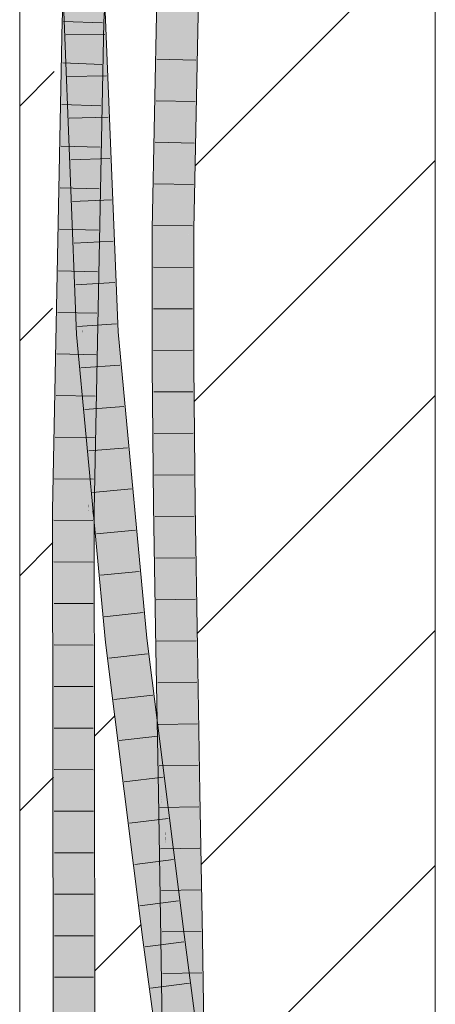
# Model space of a CAD drawing. Extents: x -620 to 300, y 62 to 1107.
# Tile 148 of 256: x 187.84 to 190.34, y 703.13 to 709.06. Entities that reach past the tile are written whole.
import ezdxf
from ezdxf.lldxf.tags import DXFTag

# ---------------------------------------------------------------- set-up
doc = ezdxf.new("R2010")
doc.units = 0
doc.layers.get('0').update_dxf_attribs({"lineweight": 35})
doc.layers.add('E_Detail_Linie_Text_Bem', color=7, linetype='Continuous', lineweight=13)
for name, color, linetype, lineweight, true_color in [('E_Detail_Wandschraffur', 7, 'Continuous', 5, 0xc0c0c0), ('E_Leerrohr 25-A06G9G0X8I', 7, 'Continuous', 9, 0xff8000), ('E_Leerrohr 25-Shading', 7, 'Continuous', 9, 0xff8000)]:
    doc.layers.add(name, color=color, linetype=linetype, lineweight=lineweight, true_color=true_color)
tags = doc.linetypes.add('fein_strichliert', pattern=[4, 1, -2, 1]).pattern_tags.tags
tags[8:9] = [DXFTag(74, 4), DXFTag(75, 0), DXFTag(340, '0'), DXFTag(46, 0.0), DXFTag(50, 0.0), DXFTag(44, 0.0), DXFTag(45, 0.0)]
tags[6:7] = [DXFTag(74, 4), DXFTag(75, 0), DXFTag(340, '0'), DXFTag(46, 0.0), DXFTag(50, 0.0), DXFTag(44, 0.0), DXFTag(45, 0.0)]
tags[4:5] = [DXFTag(74, 4), DXFTag(75, 0), DXFTag(340, '0'), DXFTag(46, 0.0), DXFTag(50, 0.0), DXFTag(44, 0.0), DXFTag(45, 0.0)]

# ---------------------------------------------------------------- blocks, each defined once
blk = doc.blocks.new('Shading-A06G9FMP8I', base_point=(188.1987, 722.6844))
at = {"layer": 'E_Leerrohr 25-Shading', "color": 31, "true_color": 0xfabd7f}
for points in [[(188.3957, 712.1589), (188.2479, 709.4858), (188.3122, 709.0479), (188.2649, 709.0496)], [(188.3957, 712.1589), (188.3122, 709.0479), (188.4838, 712.152)], [(188.2126, 710.1464), (188.2195, 710.5728), (188.1539, 709.0538), (188.1463, 709.2489)], [(188.2126, 710.1464), (188.1539, 709.0538), (188.1847, 709.0527)], [(188.7997, 709.5251), (188.7113, 709.528), (188.7653, 707.8005), (188.6769, 707.8018)], [(188.8616, 709.5231), (188.7997, 709.5251), (188.8008, 707.8), (188.7653, 707.8005)], [(188.8537, 707.7994), (188.888, 709.5223), (188.8008, 707.8), (188.8616, 709.5231)], [(188.1931, 709.0524), (188.1949, 709.0523), (188.1976, 709.2225)], [(188.2305, 709.1707), (188.231, 709.2426), (188.2239, 709.0512)], [(188.142, 709.1718), (188.1355, 709.0546), (188.149, 709.0541)], [(188.1458, 709.1082), (188.149, 709.0541), (188.1493, 709.1718), (188.1539, 709.0538)], [(188.1877, 709.1713), (188.1847, 709.0527), (188.1963, 709.1712), (188.1931, 709.0524)], [(188.1989, 709.1711), (188.1949, 709.0523), (188.2271, 709.1707), (188.2239, 709.0512)], [(188.1968, 709.1711), (188.1949, 709.0523), (188.1989, 709.1711)], [(188.2239, 709.0512), (188.2283, 709.1707), (188.2271, 709.1707)], [(188.2649, 709.0496), (188.2602, 709.1702), (188.2239, 709.0512), (188.2305, 709.1707)], [(188.1475, 709.1082), (188.1463, 709.0644), (188.1891, 709.1083), (188.2049, 708.3862)], [(188.2049, 708.3862), (188.2061, 708.3723), (188.1891, 709.1083), (188.1976, 709.1083)], [(188.229, 709.1085), (188.1976, 709.1083), (188.2315, 708.8542)], [(188.1976, 709.1083), (188.2061, 708.3723), (188.2147, 708.2731)], [(188.2315, 708.8542), (188.1976, 709.1083), (188.2403, 707.9764), (188.2147, 708.2731)], [(188.2329, 709.1085), (188.229, 709.1085), (188.2479, 708.7316), (188.2315, 708.8542)], [(188.2585, 709.1085), (188.2329, 709.1085), (188.2479, 708.7316)], [(188.398, 707.1787), (188.3213, 709.1088), (188.2479, 708.7316), (188.2585, 709.1085)], [(188.0838, 706.1068), (188.1355, 709.0546), (188.0813, 706.2888)], [(188.0838, 706.1068), (188.1675, 706.8293), (188.1355, 709.0546), (188.1722, 707.4363)], [(188.1737, 707.6287), (188.1557, 708.9258), (188.1355, 709.0546), (188.149, 709.0541)], [(188.1737, 707.6287), (188.1355, 709.0546), (188.1722, 707.4363)], [(188.2061, 708.3723), (188.1463, 709.0644), (188.2195, 707.2194)], [(188.1557, 708.9258), (188.1539, 709.0538), (188.149, 709.0541)], [(188.1847, 709.0527), (188.1539, 709.0538), (188.1737, 707.6287)], [(188.1931, 709.0524), (188.1847, 709.0527), (188.1775, 707.3517), (188.1737, 707.6287)], [(188.1829, 706.9625), (188.1949, 709.0523), (188.1775, 707.3517), (188.1931, 709.0524)], [(188.2545, 706.1052), (188.2239, 709.0512), (188.1948, 706.1057), (188.1829, 706.9625)], [(188.2239, 709.0512), (188.1949, 709.0523), (188.2083, 708.2564), (188.1903, 708.2558)], [(188.2649, 709.0496), (188.2239, 709.0512), (188.2845, 707.6364), (188.2545, 706.1052)], [(188.3122, 709.0479), (188.2649, 709.0496), (188.2845, 707.6364)], [(188.2592, 707.7579), (188.2479, 708.7316), (188.2403, 707.9764), (188.2315, 708.8542)], [(188.2479, 708.7316), (188.2568, 707.9684), (188.3098, 707.1729)], [(188.398, 707.1787), (188.2479, 708.7316), (188.3098, 707.1729)], [(188.2147, 708.2731), (188.2061, 708.3723), (188.228, 707.3341), (188.2071, 708.2846)], [(188.1903, 708.2558), (188.187, 707.6803), (188.2083, 708.2564), (188.1955, 707.6075)], [(188.2071, 708.2846), (188.2195, 707.2194), (188.228, 707.3341)], [(188.2147, 708.2731), (188.228, 707.3341), (188.2326, 707.3973)], [(188.2326, 707.3973), (188.2445, 707.5586), (188.2147, 708.2731), (188.2403, 707.9764)], [(188.2445, 707.5586), (188.2592, 707.7579), (188.2403, 707.9764)], [(188.2568, 707.9684), (188.2592, 707.7579), (188.3098, 707.1729)], [(188.7653, 707.8005), (188.6769, 707.8018), (188.7655, 706.98), (188.6771, 706.9796)], [(188.8008, 707.8), (188.7653, 707.8005), (188.7801, 706.9801), (188.7655, 706.98)], [(188.8538, 707.2263), (188.8537, 707.7994), (188.7863, 707.2256), (188.8008, 707.8)], [(188.2484, 707.1688), (188.2661, 707.17), (188.2445, 707.5586), (188.2592, 707.7579)], [(188.2592, 707.7579), (188.2637, 707.3701), (188.3098, 707.1729), (188.2802, 707.1709)], [(188.187, 707.6803), (188.1829, 706.9625), (188.1955, 707.6075)], [(188.1737, 707.6287), (188.1722, 707.4363), (188.1775, 707.3516), (188.1765, 707.2443)], [(188.2373, 707.1681), (188.2484, 707.1688), (188.2326, 707.3973), (188.2445, 707.5586)], [(188.1722, 707.4363), (188.1675, 706.8293), (188.1765, 707.2443), (188.1732, 706.8785)], [(188.2326, 707.3973), (188.228, 707.3341), (188.2373, 707.1681), (188.2316, 707.1677)], [(188.2637, 707.3701), (188.2661, 707.17), (188.2802, 707.1709)], [(188.1765, 707.2443), (188.1829, 706.9625), (188.1775, 707.3516)], [(188.228, 707.3341), (188.2195, 707.2194), (188.2316, 707.1677), (188.2216, 707.1671)], [(188.1732, 706.8785), (188.1829, 706.9625), (188.1765, 707.2443)], [(188.7801, 706.9801), (188.8539, 706.9805), (188.7863, 707.2256), (188.8538, 707.2263)], [(188.2316, 707.1677), (188.2216, 707.1671), (188.2426, 706.9428)], [(188.2426, 706.9428), (188.2535, 706.826), (188.2316, 707.1677), (188.2373, 707.1681)], [(188.2373, 707.1681), (188.2535, 706.826), (188.2484, 707.1688), (188.266, 706.6929)], [(188.266, 706.6929), (188.2845, 706.4954), (188.2484, 707.1688), (188.2661, 707.17)], [(188.2845, 706.4954), (188.483, 705.3242), (188.2661, 707.17), (188.2802, 707.1709)], [(188.483, 705.3242), (188.3098, 707.1729), (188.2802, 707.1709)], [(188.4952, 706.1412), (188.398, 707.1787), (188.483, 705.3242), (188.3098, 707.1729)], [(188.1661, 706.106), (188.1829, 706.9625), (188.1732, 706.8785)], [(188.1829, 706.9625), (188.1661, 706.106), (188.178, 706.1059)], [(188.1829, 706.9625), (188.178, 706.1059), (188.1948, 706.1057)], [(188.7701, 706.4931), (188.7655, 706.98), (188.6817, 706.4949), (188.6771, 706.9796)], [(188.7801, 706.9801), (188.7655, 706.98), (188.7701, 706.4931)], [(188.8619, 706.1382), (188.8539, 706.9805), (188.7701, 706.4931), (188.7801, 706.9801)], [(188.1675, 706.8293), (188.0838, 706.1068), (188.1619, 706.106)], [(188.1619, 706.106), (188.1661, 706.106), (188.1675, 706.8293), (188.1732, 706.8785)], [(188.483, 705.3242), (188.2845, 706.4954), (188.3951, 705.3145)], [(188.7735, 706.1371), (188.7701, 706.4931), (188.6851, 706.1359), (188.6817, 706.4949)], [(188.8619, 706.1382), (188.7701, 706.4931), (188.7735, 706.1371)], [(188.0813, 706.2888), (188.0777, 706.1068), (188.0838, 706.1068)], [(188.4952, 706.1412), (188.483, 705.3242), (188.5074, 705.3268)], [(188.5709, 705.3337), (188.4952, 706.1412), (188.5074, 705.3268)], [(188.7735, 706.1371), (188.6851, 706.1359), (188.7867, 705.2773), (188.6983, 705.2758)], [(188.8619, 706.1382), (188.7735, 706.1371), (188.8751, 705.2788), (188.7867, 705.2773)], [(188.0777, 706.1068), (188.0813, 703.3687), (188.0838, 706.1068)], [(188.0838, 706.1068), (188.0813, 703.3687), (188.1619, 706.106), (188.1622, 705.9813)], [(188.1622, 705.9813), (188.1661, 706.106), (188.1619, 706.106)], [(188.1661, 706.106), (188.1622, 705.9813), (188.1699, 703.159)], [(188.1661, 706.106), (188.1699, 703.159), (188.178, 706.1059), (188.1791, 703.159)], [(188.178, 706.1059), (188.1791, 703.159), (188.1948, 706.1057), (188.192, 703.1591)], [(188.192, 703.1591), (188.2583, 703.1592), (188.1948, 706.1057), (188.2545, 706.1052)], [(188.1622, 705.9813), (188.0813, 703.3687), (188.1699, 703.159), (188.0816, 703.1588)], [(188.6456, 704.0336), (188.483, 705.3242), (188.5569, 704.0303), (188.3951, 705.3145)], [(188.608, 705.039), (188.5709, 705.3337), (188.6456, 704.0336), (188.483, 705.3242)], [(188.7867, 705.2773), (188.6983, 705.2758), (188.8023, 704.4066), (188.7139, 704.405)], [(188.8751, 705.2788), (188.7867, 705.2773), (188.8907, 704.4082), (188.8023, 704.4066)], [(188.708, 703.5383), (188.608, 705.039), (188.6456, 704.0336)], [(188.708, 703.5383), (188.7529, 703.5441), (188.608, 705.039), (188.7027, 704.2872)], [(188.7223, 704.1064), (188.8177, 703.5308), (188.7139, 704.405), (188.8023, 704.4066)], [(188.7223, 704.1064), (188.7139, 704.405), (188.7182, 704.1649)], [(188.8907, 704.4082), (188.8023, 704.4066), (188.906, 703.5322), (188.8177, 703.5308)], [(188.7529, 703.5441), (188.7957, 703.5497), (188.7027, 704.2872)], [(188.7188, 704.1278), (188.7223, 704.1064), (188.7182, 704.1649)], [(188.7188, 704.1278), (188.7293, 703.5294), (188.7636, 703.5299)], [(188.7223, 704.1064), (188.7188, 704.1278), (188.7627, 703.5429)], [(188.7636, 703.5299), (188.8177, 703.5308), (188.7627, 703.5429), (188.7223, 704.1064)], [(188.6204, 703.527), (188.708, 703.5383), (188.5569, 704.0303), (188.6439, 704.0336)], [(188.708, 703.5383), (188.6456, 704.0336), (188.6439, 704.0336)], [(188.6204, 703.527), (188.8213, 702.6863), (188.708, 703.5383)], [(188.6204, 703.527), (188.8188, 702.6155), (188.8213, 702.6863), (188.8237, 702.6159)], [(188.8188, 702.6155), (188.6204, 703.527), (188.7423, 702.61)], [(188.9099, 702.6904), (188.7957, 703.5497), (188.8213, 702.6863), (188.708, 703.5383)], [(188.7417, 702.6546), (188.817, 702.8019), (188.7293, 703.5294), (188.7636, 703.5299)], [(188.817, 702.8019), (188.8277, 702.8228), (188.7636, 703.5299), (188.8177, 703.5308)], [(188.9161, 702.8223), (188.906, 703.5322), (188.8277, 702.8228), (188.8177, 703.5308)], [(188.0945, 700.0461), (188.1829, 700.0461), (188.0816, 703.1588), (188.1699, 703.159)], [(188.1699, 703.159), (188.1829, 700.0461), (188.1791, 703.159)], [(188.1791, 703.159), (188.1829, 700.0461), (188.192, 703.1591)], [(188.1829, 700.0461), (188.2713, 700.0461), (188.192, 703.1591), (188.2583, 703.1592)]]:
    blk.add_solid(points, dxfattribs=at)
at = {"layer": 'E_Leerrohr 25-Shading', "color": 43, "true_color": 0xd7ab7f}
for points in [[(188.1463, 709.2489), (188.2541, 711.7718), (188.099, 709.056), (188.2584, 711.9393)], [(188.6857, 709.5289), (188.6748, 709.5292), (188.6623, 707.8019), (188.6403, 707.8022)], [(188.6769, 707.8018), (188.7113, 709.528), (188.6623, 707.8019), (188.6857, 709.5289)], [(188.8952, 709.522), (188.888, 709.5223), (188.8537, 707.7994)], [(188.8553, 707.7993), (188.9018, 709.5219), (188.8537, 707.7994), (188.8952, 709.522)], [(188.8553, 707.7993), (188.8584, 707.7993), (188.9018, 709.5219), (188.906, 709.5217)], [(188.8584, 707.7993), (188.8849, 707.799), (188.906, 709.5217), (188.9204, 709.5212)], [(188.8903, 707.7989), (188.9246, 709.5211), (188.8849, 707.799), (188.9204, 709.5212)], [(188.3288, 709.3483), (188.3122, 709.0479), (188.3289, 709.3493), (188.3311, 709.3492)], [(188.1463, 709.2489), (188.099, 709.056), (188.1279, 709.0549)], [(188.139, 709.1719), (188.1279, 709.0549), (188.142, 709.1718), (188.1355, 709.0546)], [(188.3317, 709.0471), (188.3433, 709.1692), (188.3122, 709.0479), (188.3198, 709.1695)], [(188.3433, 709.1692), (188.3317, 709.0471), (188.3555, 709.169), (188.3488, 709.0464)], [(188.1851, 707.1646), (188.221, 707.167), (188.1079, 709.108), (188.2204, 707.187)], [(188.1079, 709.108), (188.2204, 707.187), (188.1463, 709.0644), (188.2195, 707.2194)], [(188.3678, 708.2328), (188.3213, 709.1088), (188.398, 707.1787)], [(188.3357, 708.8635), (188.3213, 709.1088), (188.367, 708.2619), (188.3678, 708.2328)], [(188.3213, 709.1088), (188.3357, 708.8635), (188.323, 709.1088)], [(188.3357, 708.8635), (188.3474, 709.1088), (188.323, 709.1088)], [(188.3357, 708.8635), (188.4345, 707.1812), (188.3474, 709.1088), (188.3729, 708.7322)], [(188.3729, 708.7322), (188.3579, 709.1089), (188.3474, 709.1088)], [(188.1355, 709.0546), (188.0579, 706.9631), (188.0752, 706.1068), (188.0411, 706.1071)], [(188.099, 709.056), (188.0579, 706.9631), (188.1279, 709.0549)], [(188.0579, 706.9631), (188.1355, 709.0546), (188.1279, 709.0549)], [(188.1355, 709.0546), (188.0752, 706.1068), (188.0813, 706.2888)], [(188.3054, 708.2596), (188.3109, 708.4249), (188.2967, 708.2593), (188.3122, 709.0479)], [(188.3317, 709.0471), (188.3122, 709.0479), (188.3109, 708.4249)], [(188.3192, 708.6739), (188.3148, 708.0102), (188.3488, 709.0464), (188.3477, 708.9919)], [(188.3192, 708.6739), (188.3488, 709.0464), (188.3317, 709.0471)], [(188.3148, 708.0102), (188.3079, 706.9618), (188.3477, 708.9919)], [(188.4233, 707.1804), (188.4345, 707.1812), (188.3357, 708.8635)], [(188.3107, 708.3259), (188.3097, 707.8577), (188.3192, 708.6739), (188.3148, 708.0102)], [(188.3192, 708.6739), (188.3109, 708.4249), (188.3107, 708.3259)], [(188.3078, 708.3321), (188.2675, 706.6511), (188.3109, 708.4249), (188.2677, 706.6476)], [(188.3109, 708.4249), (188.2677, 706.6476), (188.3107, 708.3259), (188.2688, 706.6175)], [(188.3078, 708.3321), (188.2845, 707.6364), (188.2675, 706.6511), (188.266, 706.6929)], [(188.3107, 708.3259), (188.2704, 706.6815), (188.3097, 707.8577)], [(188.2845, 707.6364), (188.3054, 708.2596), (188.2967, 708.2593)], [(188.3678, 708.2328), (188.4006, 707.6166), (188.367, 708.2619)], [(188.4006, 707.6166), (188.3678, 708.2328), (188.4102, 707.1795), (188.398, 707.1787)], [(188.3097, 707.8577), (188.3079, 706.9618), (188.3148, 708.0102)], [(188.3097, 707.8577), (188.2704, 706.6815), (188.2753, 706.4398), (188.2688, 706.6175)], [(188.3097, 707.8577), (188.2753, 706.4398), (188.3079, 706.9618)], [(188.6623, 707.8019), (188.6403, 707.8022), (188.6711, 706.9796), (188.6405, 706.9794)], [(188.6771, 706.9796), (188.6769, 707.8018), (188.6711, 706.9796), (188.6623, 707.8019)], [(188.8553, 707.7993), (188.8537, 707.7994), (188.8538, 707.2263)], [(188.8538, 707.2263), (188.8563, 707.2044), (188.8553, 707.7993), (188.8584, 707.7993)], [(188.8584, 707.7993), (188.8564, 707.2264), (188.8849, 707.799), (188.883, 707.2267)], [(188.8905, 706.9807), (188.8903, 707.7989), (188.8822, 706.9807), (188.8849, 707.799)], [(188.4102, 707.1795), (188.4233, 707.1804), (188.4006, 707.6166)], [(188.2204, 707.187), (188.2216, 707.1671), (188.2195, 707.2194)], [(188.221, 707.167), (188.2216, 707.1671), (188.2204, 707.187)], [(188.8539, 706.9805), (188.8556, 706.9805), (188.8538, 707.2263), (188.8563, 707.2044)], [(188.8556, 706.9805), (188.8822, 706.9807), (188.8563, 707.2044)], [(188.8564, 707.2264), (188.8563, 707.2044), (188.883, 707.2267), (188.8822, 706.9807)], [(188.2617, 706.5516), (188.221, 707.167), (188.2826, 706.1232), (188.1851, 707.1646)], [(188.221, 707.167), (188.2617, 706.5516), (188.2216, 707.1671), (188.2608, 706.5708)], [(188.2426, 706.9428), (188.2216, 707.1671), (188.2459, 706.8749)], [(188.2459, 706.8749), (188.2216, 707.1671), (188.2608, 706.5708)], [(188.4102, 707.1795), (188.398, 707.1787), (188.4504, 706.7173)], [(188.4504, 706.7173), (188.398, 707.1787), (188.4721, 706.4686), (188.4952, 706.1412)], [(188.4233, 707.1804), (188.4102, 707.1795), (188.5271, 706.0432), (188.4504, 706.7173)], [(188.4796, 706.7003), (188.4345, 707.1812), (188.4233, 707.1804)], [(188.4233, 707.1804), (188.5271, 706.0432), (188.4791, 706.7039)], [(188.2832, 706.2258), (188.3079, 706.9618), (188.2753, 706.4398)], [(188.3079, 706.9618), (188.2832, 706.2258), (188.2911, 706.1049), (188.2877, 706.1049)], [(188.6851, 706.1359), (188.6817, 706.4949), (188.6405, 706.9794), (188.6711, 706.9796)], [(188.6538, 706.1356), (188.6851, 706.1359), (188.6456, 706.4478), (188.6405, 706.9794)], [(188.6817, 706.4949), (188.6771, 706.9796), (188.6711, 706.9796)], [(188.8556, 706.9805), (188.8539, 706.9805), (188.8622, 706.1382), (188.8619, 706.1382)], [(188.886, 706.1384), (188.8822, 706.9807), (188.8622, 706.1382), (188.8556, 706.9805)], [(188.8985, 706.1386), (188.8905, 706.9807), (188.886, 706.1384), (188.8822, 706.9807)], [(188.2557, 706.7796), (188.2426, 706.9428), (188.2582, 706.7268), (188.2459, 706.8749)], [(188.2426, 706.9428), (188.3116, 706.0856), (188.2535, 706.826), (188.3058, 706.1736)], [(188.2608, 706.5708), (188.2728, 706.4199), (188.2459, 706.8749), (188.2582, 706.7268)], [(188.2535, 706.826), (188.3058, 706.1736), (188.266, 706.6929), (188.3045, 706.1931)], [(188.2756, 706.5187), (188.2701, 706.601), (188.2582, 706.7268), (188.2557, 706.7796)], [(188.2728, 706.4199), (188.3277, 705.7313), (188.2582, 706.7268), (188.2756, 706.5187)], [(188.5709, 705.3337), (188.5784, 705.3346), (188.4504, 706.7173), (188.5271, 706.0432)], [(188.266, 706.6929), (188.2545, 706.1052), (188.2675, 706.6511)], [(188.2675, 706.6511), (188.2545, 706.1052), (188.2677, 706.6476)], [(188.3045, 706.1931), (188.2845, 706.4954), (188.266, 706.6929)], [(188.4791, 706.7039), (188.4988, 706.4331), (188.6073, 705.3378), (188.5413, 705.9182)], [(188.4791, 706.7039), (188.6073, 705.3378), (188.4796, 706.7003)], [(188.2677, 706.6476), (188.2545, 706.1052), (188.2688, 706.6175), (188.2574, 706.1512)], [(188.2688, 706.6175), (188.2574, 706.1512), (188.2753, 706.4398)], [(188.2756, 706.5187), (188.3116, 706.0856), (188.2701, 706.601)], [(188.2608, 706.5708), (188.2617, 706.5516), (188.2783, 706.3044), (188.2788, 706.2932)], [(188.2728, 706.4199), (188.2608, 706.5708), (188.2783, 706.3044)], [(188.3079, 705.8534), (188.2617, 706.5516), (188.2826, 706.1232)], [(188.3116, 706.0856), (188.2756, 706.5187), (188.3402, 705.6539), (188.3277, 705.7313)], [(188.2845, 706.4954), (188.3045, 706.1931), (188.3951, 705.3145), (188.3514, 705.5849)], [(188.2562, 706.1052), (188.2753, 706.4398), (188.2574, 706.1512)], [(188.2562, 706.1052), (188.2792, 706.1049), (188.2753, 706.4398), (188.2832, 706.2258)], [(188.3079, 705.8534), (188.3277, 705.7313), (188.2783, 706.3044), (188.2728, 706.4199)], [(188.4952, 706.1412), (188.5709, 705.3337), (188.4721, 706.4686)], [(188.4988, 706.4331), (188.5271, 706.0432), (188.5413, 705.9182)], [(188.6471, 706.2864), (188.6512, 706.1356), (188.6456, 706.4478), (188.6538, 706.1356)], [(188.2788, 706.2932), (188.3079, 705.8534), (188.2783, 706.3044)], [(188.0752, 706.1068), (188.0777, 706.1068), (188.0813, 706.2888)], [(188.6485, 706.1355), (188.6512, 706.1356), (188.6471, 706.2864)], [(188.2832, 706.2258), (188.2792, 706.1049), (188.2877, 706.1049)], [(188.3045, 706.1931), (188.3402, 705.6539), (188.3514, 705.5849)], [(188.2574, 706.1512), (188.2545, 706.1052), (188.2562, 706.1052)], [(188.6512, 706.1356), (188.6485, 706.1355), (188.6791, 705.2755), (188.6617, 705.2752)], [(188.6791, 705.2755), (188.6808, 705.2756), (188.6512, 706.1356), (188.6538, 706.1356)], [(188.6808, 705.2756), (188.6983, 705.2758), (188.6538, 706.1356), (188.6851, 706.1359)], [(188.886, 706.1384), (188.8619, 706.1382), (188.8942, 705.2791), (188.8751, 705.2788)], [(188.9117, 705.2794), (188.8985, 706.1386), (188.8942, 705.2791), (188.886, 706.1384)], [(188.0411, 706.1071), (188.0449, 703.1586), (188.0813, 703.3687), (188.0816, 703.1588)], [(188.0411, 706.1071), (188.0813, 703.3687), (188.0752, 706.1068)], [(188.0813, 703.3687), (188.0777, 706.1068), (188.0752, 706.1068)], [(188.2562, 706.1052), (188.2545, 706.1052), (188.2583, 703.1592)], [(188.2792, 706.1049), (188.2562, 706.1052), (188.2858, 703.1593), (188.2583, 703.1592)], [(188.2792, 706.1049), (188.2912, 706.0317), (188.2877, 706.1049)], [(188.2792, 706.1049), (188.2858, 703.1593), (188.2912, 706.0317), (188.2949, 703.1594)], [(188.2912, 706.0317), (188.2911, 706.1049), (188.2877, 706.1049)], [(188.5271, 706.0432), (188.5784, 705.3346), (188.5413, 705.9182), (188.5893, 705.3358)], [(188.5893, 705.3358), (188.6073, 705.3378), (188.5413, 705.9182)], [(188.3079, 705.8534), (188.3477, 705.4285), (188.3277, 705.7313)], [(188.3477, 705.4285), (188.3402, 705.6539), (188.3277, 705.7313)], [(188.3477, 705.4285), (188.3587, 705.3105), (188.3402, 705.6539), (188.3629, 705.311)], [(188.3402, 705.6539), (188.3629, 705.311), (188.3514, 705.5849), (188.3724, 705.312)], [(188.3724, 705.312), (188.3951, 705.3145), (188.3514, 705.5849)], [(188.3629, 705.311), (188.3587, 705.3105), (188.3729, 705.1982)], [(188.3729, 705.1982), (188.4116, 704.9368), (188.3629, 705.311), (188.3724, 705.312)], [(188.3724, 705.312), (188.5569, 704.0303), (188.3951, 705.3145)], [(188.3724, 705.312), (188.4116, 704.9368), (188.5569, 704.0303), (188.4346, 704.7816)], [(188.5784, 705.3346), (188.5709, 705.3337), (188.608, 705.039)], [(188.5784, 705.3346), (188.6932, 704.3918), (188.5893, 705.3358)], [(188.5993, 705.1262), (188.7115, 704.2257), (188.5784, 705.3346), (188.6932, 704.3918)], [(188.6932, 704.3918), (188.6073, 705.3378), (188.5893, 705.3358)], [(188.6073, 705.3378), (188.6932, 704.3918), (188.6601, 704.9183), (188.6988, 704.3459)], [(188.6837, 704.6458), (188.7093, 704.405), (188.6617, 705.2752), (188.6791, 705.2755)], [(188.6837, 704.6458), (188.6617, 705.2752), (188.6694, 704.8443)], [(188.7093, 704.405), (188.7101, 704.405), (188.6791, 705.2755), (188.6808, 705.2756)], [(188.7101, 704.405), (188.7139, 704.405), (188.6808, 705.2756), (188.6983, 705.2758)], [(188.8942, 705.2791), (188.8751, 705.2788), (188.9044, 704.4084), (188.8907, 704.4082)], [(188.9273, 704.4088), (188.9117, 705.2794), (188.9044, 704.4084), (188.8942, 705.2791)], [(188.4116, 704.9368), (188.3729, 705.1982), (188.4397, 704.6678)], [(188.5993, 705.1262), (188.608, 705.039), (188.6954, 704.3547), (188.7027, 704.2872)], [(188.4346, 704.7816), (188.4116, 704.9368), (188.4157, 704.8975)], [(188.4397, 704.6678), (188.4346, 704.7816), (188.4157, 704.8975)], [(188.6988, 704.3459), (188.7957, 703.5497), (188.6601, 704.9183), (188.7635, 704.098)], [(188.6708, 704.7667), (188.6837, 704.6458), (188.6694, 704.8443)], [(188.4346, 704.7816), (188.598, 703.5241), (188.6204, 703.527)], [(188.4346, 704.7816), (188.4397, 704.6678), (188.598, 703.5241), (188.505, 704.1498)], [(188.4346, 704.7816), (188.6204, 703.527), (188.5569, 704.0303)], [(188.6708, 704.7667), (188.6773, 704.4044), (188.698, 704.4048)], [(188.698, 704.4048), (188.701, 704.4048), (188.6708, 704.7667), (188.6837, 704.6458)], [(188.701, 704.4048), (188.7093, 704.405), (188.6837, 704.6458)], [(188.6773, 704.4044), (188.7188, 704.1282), (188.698, 704.4048)], [(188.7293, 703.5294), (188.6773, 704.4044), (188.6927, 703.5287)], [(188.6773, 704.4044), (188.7293, 703.5294), (188.7188, 704.1282), (188.7188, 704.1278)], [(188.698, 704.4048), (188.7188, 704.1282), (188.701, 704.4048), (188.7169, 704.1817)], [(188.7169, 704.1817), (188.7093, 704.405), (188.701, 704.4048)], [(188.7101, 704.405), (188.7093, 704.405), (188.7182, 704.1649), (188.7169, 704.1817)], [(188.7182, 704.1649), (188.7139, 704.405), (188.7101, 704.405)], [(188.9044, 704.4084), (188.8907, 704.4082), (188.9144, 703.5323), (188.906, 703.5322)], [(188.9426, 703.5327), (188.9273, 704.4088), (188.9144, 703.5323), (188.9044, 704.4084)], [(188.6932, 704.3918), (188.6996, 704.3333), (188.6988, 704.3459)], [(188.6954, 704.3547), (188.7027, 704.2872), (188.7115, 704.2257), (188.7182, 704.1649)], [(188.6996, 704.3333), (188.7115, 704.2257), (188.6988, 704.3459), (188.7957, 703.5497)], [(188.7182, 704.1649), (188.7957, 703.5497), (188.7115, 704.2257)], [(188.7169, 704.1817), (188.7188, 704.1278), (188.7182, 704.1649)], [(188.505, 704.1498), (188.584, 703.5223), (188.598, 703.5241)], [(188.8093, 703.7343), (188.7635, 704.098), (188.8013, 703.7339)], [(188.7635, 704.098), (188.7957, 703.5497), (188.8201, 703.5529)], [(188.8201, 703.5529), (188.832, 703.5544), (188.8013, 703.7339), (188.8093, 703.7343)], [(188.584, 703.5223), (188.7102, 702.5739), (188.598, 703.5241), (188.7115, 702.574)], [(188.598, 703.5241), (188.7423, 702.61), (188.6204, 703.527)], [(188.598, 703.5241), (188.7115, 702.574), (188.7459, 702.5831), (188.7467, 702.5765)], [(188.598, 703.5241), (188.7459, 702.5831), (188.7423, 702.61)], [(188.7293, 703.5294), (188.6927, 703.5287), (188.741, 702.6546), (188.705, 702.6542)], [(188.7417, 702.6546), (188.7293, 703.5294), (188.741, 702.6546)], [(188.9234, 702.611), (188.8201, 703.5529), (188.9099, 702.6904), (188.7957, 703.5497)], [(188.8913, 703.1082), (188.832, 703.5544), (188.869, 703.1067), (188.8201, 703.5529)], [(188.9161, 702.8223), (188.9144, 703.5323), (188.906, 703.5322)], [(188.955, 702.6567), (188.9426, 703.5327), (188.9218, 702.6564), (188.9144, 703.5323)], [(188.9161, 702.8223), (188.9198, 702.7142), (188.9144, 703.5323), (188.9207, 702.7953)], [(188.0579, 700.0461), (188.0945, 700.0461), (188.0449, 703.1586), (188.0816, 703.1588)], [(188.2858, 703.1593), (188.2583, 703.1592), (188.2798, 700.0461), (188.2593, 702.9244)], [(188.2858, 703.1593), (188.2798, 700.0461), (188.3079, 700.0461)], [(188.3079, 700.0461), (188.2949, 703.1594), (188.2858, 703.1593)]]:
    blk.add_solid(points, dxfattribs=at)
blk = doc.blocks.new('Referenz-A06G9G0Z8I')
at = {"layer": 'E_Detail_Linie_Text_Bem', "linetype": 'Continuous', "ltscale": 0.13}
for p, q in [((190.3429, 723.7001), (190.3429, 683.7001)), ((187.8429, 683.7001), (187.8429, 711.7001))]:
    blk.add_line(p, q, dxfattribs=at)
at = {"layer": 'E_Detail_Wandschraffur', "linetype": 'fein_strichliert', "ltscale": 0.13}
for p, q in [((188.8979, 708.1813), (190.3429, 709.6262)), ((187.8429, 707.1262), (188.0395, 707.3228)), ((188.9104, 705.3653), (190.3429, 706.7978)), ((188.2929, 704.7478), (188.4143, 704.8693)), ((187.8429, 704.2978), (188.0466, 704.5015)), ((188.9606, 702.587), (190.3429, 703.9694))]:
    blk.add_line(p, q, dxfattribs=at)
at = {"layer": 'E_Detail_Wandschraffur', "linetype": 'ByBlock', "ltscale": 0.13}
for p, q in [((187.8429, 708.5404), (188.0499, 708.7475)), ((188.8926, 706.7617), (190.3429, 708.212)), ((187.8429, 705.712), (188.0431, 705.9122)), ((188.9349, 703.9756), (190.3429, 705.3836)), ((188.2947, 703.3354), (188.5726, 703.6133))]:
    blk.add_line(p, q, dxfattribs=at)
at = {"layer": 'E_Leerrohr 25-A06G9G0X8I', "linetype": 'Continuous', "ltscale": 0.13}
for p, q in [((188.0989, 709.0559), (188.2711, 712.1686)), ((188.3488, 709.0465), (188.5203, 712.1491)), ((188.6748, 709.5292), (188.6403, 707.8022)), ((188.9246, 709.5211), (188.8903, 707.7989)), ((188.1079, 709.1081), (188.1851, 707.1646)), ((188.3579, 709.1089), (188.4345, 707.1811)), ((188.0411, 706.1071), (188.0989, 709.0559)), ((188.3412, 709.041), (188.1063, 709.0499)), ((188.2911, 706.1048), (188.3488, 709.0465)), ((188.1209, 708.9689), (188.3559, 708.9707)), ((188.3363, 708.7914), (188.1014, 708.7997)), ((188.6682, 708.8228), (188.9031, 708.817)), ((188.1309, 708.7181), (188.3658, 708.7218)), ((188.3314, 708.5417), (188.0965, 708.5495)), ((188.6632, 708.5726), (188.8981, 708.5674)), ((188.1408, 708.4674), (188.3757, 708.473)), ((188.6582, 708.3223), (188.8932, 708.3178)), ((188.3265, 708.292), (188.0916, 708.2992)), ((188.1508, 708.2166), (188.3856, 708.2241)), ((188.3216, 708.0424), (188.0867, 708.049)), ((188.6532, 708.072), (188.8882, 708.0682)), ((188.1607, 707.9659), (188.3955, 707.9753)), ((188.3167, 707.7927), (188.0818, 707.7987)), ((188.6403, 707.8022), (188.6405, 706.9794)), ((188.6482, 707.8217), (188.8832, 707.8185)), ((188.8903, 707.7989), (188.8905, 706.9807)), ((188.1707, 707.7151), (188.4054, 707.7264)), ((188.3118, 707.543), (188.0769, 707.5485)), ((188.6479, 707.5711), (188.8829, 707.5692)), ((188.1806, 707.4643), (188.4153, 707.4776)), ((188.6479, 707.3205), (188.8829, 707.3198)), ((188.3069, 707.2934), (188.072, 707.2983)), ((188.1906, 707.2136), (188.4251, 707.2287)), ((188.1851, 707.1646), (188.3587, 705.3105)), ((188.4345, 707.1811), (188.6073, 705.3377)), ((188.648, 707.0698), (188.883, 707.0705)), ((188.302, 707.0437), (188.067, 707.048)), ((188.2114, 706.9638), (188.4458, 706.9804)), ((188.6405, 706.9794), (188.6485, 706.1355)), ((188.8905, 706.9807), (188.8985, 706.1386)), ((188.2971, 706.7941), (188.0621, 706.7978)), ((188.6495, 706.8194), (188.8845, 706.8209)), ((188.2348, 706.7142), (188.4691, 706.7321)), ((188.2922, 706.5444), (188.0572, 706.5475)), ((188.6519, 706.5692), (188.8869, 706.5712)), ((188.2581, 706.4646), (188.4923, 706.4839)), ((188.2873, 706.2947), (188.0523, 706.2973)), ((188.6543, 706.3189), (188.8893, 706.3214)), ((188.2815, 706.215), (188.5156, 706.2357)), ((188.6485, 706.1355), (188.6617, 705.2752)), ((188.8985, 706.1386), (188.9117, 705.2794)), ((188.0449, 703.1587), (188.0411, 706.1071)), ((188.2949, 703.1593), (188.2911, 706.1048)), ((188.657, 706.0687), (188.892, 706.0717)), ((188.2837, 706.045), (188.0487, 706.0471)), ((188.3049, 705.9654), (188.5389, 705.9875)), ((188.6609, 705.8186), (188.8959, 705.8219)), ((188.284, 705.7951), (188.049, 705.797)), ((188.3283, 705.7158), (188.5621, 705.7392)), ((188.2843, 705.5452), (188.0493, 705.5469)), ((188.6647, 705.5685), (188.8997, 705.572)), ((188.3517, 705.4662), (188.5854, 705.491)), ((188.2847, 705.2954), (188.0497, 705.2967)), ((188.3587, 705.3105), (188.5841, 703.5223)), ((188.6073, 705.3377), (188.832, 703.5544)), ((188.6685, 705.3184), (188.9035, 705.3222)), ((188.3781, 705.2171), (188.6116, 705.243)), ((188.6617, 705.2752), (188.6773, 704.4044)), ((188.9117, 705.2794), (188.9273, 704.4088)), ((188.6729, 705.0683), (188.9079, 705.0723)), ((188.285, 705.0455), (188.05, 705.0466)), ((188.4094, 704.9688), (188.6429, 704.9952)), ((188.6774, 704.8183), (188.9124, 704.8224)), ((188.2853, 704.7956), (188.0503, 704.7965)), ((188.4407, 704.7204), (188.6741, 704.7475)), ((188.2856, 704.5457), (188.0506, 704.5464)), ((188.6819, 704.5683), (188.9169, 704.5725)), ((188.4719, 704.472), (188.7053, 704.4998)), ((188.6773, 704.4044), (188.6927, 703.5288)), ((188.9273, 704.4088), (188.9426, 703.5327)), ((188.286, 704.2958), (188.051, 704.2963)), ((188.6863, 704.3184), (188.9213, 704.3225)), ((188.5032, 704.2237), (188.7365, 704.2521)), ((188.2863, 704.046), (188.0513, 704.0461)), ((188.6907, 704.0685), (188.9257, 704.0725)), ((188.5345, 703.9753), (188.7677, 704.0043)), ((188.6951, 703.8186), (188.9301, 703.8225)), ((188.2866, 703.7961), (188.0516, 703.796)), ((188.5658, 703.727), (188.7989, 703.7566)), ((188.6995, 703.5687), (188.9345, 703.5724)), ((188.2869, 703.5462), (188.0519, 703.5459)), ((188.5841, 703.5223), (188.8159, 701.7788)), ((188.6927, 703.5288), (188.705, 702.6542)), ((188.832, 703.5544), (189.0646, 701.8045)), ((188.9426, 703.5327), (188.955, 702.6568)), ((188.5974, 703.4788), (188.8305, 703.5088)), ((188.2873, 703.2963), (188.0523, 703.2958)), ((188.7031, 703.3189), (188.9381, 703.3223)), ((188.6303, 703.2314), (188.8635, 703.2606)), ((188.0579, 700.0461), (188.0449, 703.1587)), ((188.3079, 700.0461), (188.2949, 703.1593))]:
    blk.add_line(p, q, dxfattribs=at)

msp = doc.modelspace()

# ---------------------------------------------------------------- block references
at = {"color": 8, "lineweight": 25, "ltscale": 0.25, "true_color": 0x808080}
msp.add_blockref('Referenz-A06G9G0Z8I', (0, 0), dxfattribs=at)
msp.add_blockref('Shading-A06G9FMP8I', (188.1987, 722.6844))

doc.saveas('drawing.dxf')
